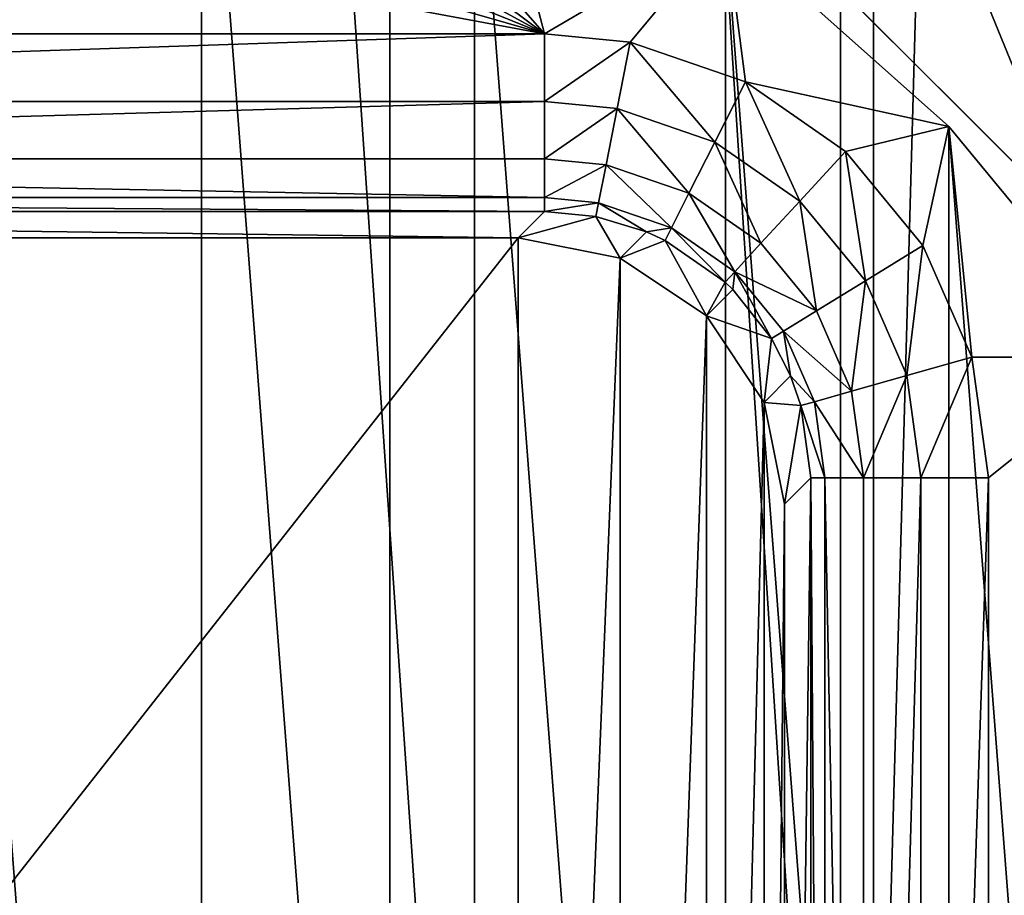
# Model space of a CAD drawing. Header units: millimetres. Extents: x -85 to 85, y -72 to 39.
# Tile 18 of 46: x -52.31 to -46.76, y 3.3 to 8.23. Entities that reach past the tile are written whole.
import ezdxf

# ---------------------------------------------------------------- set-up
doc = ezdxf.new("R2010")
doc.units = ezdxf.units.MM
doc.header["$LTSCALE"] = 25.4
doc.layers.get('0').update_dxf_attribs({"true_color": 0xff5454})

# ---------------------------------------------------------------- blocks, each defined once
blk = doc.blocks.new('MONO-SURFACE-II-7828.STL')
at = {"color": 250, "true_color": 0x262626}
mesh = blk.add_polyface(dxfattribs=at)
corners = [(-79.2164, 9.1195, 106.3122), (-80.8891, 17.0206, 99.1974), (-81.1541, 12.4884, 103.2786), (-80.0075, 13.5159, 102.3534), (-78.2742, 10.1912, 105.3472), (-76.5004, 6.0619, 109.0656), (-75.7485, 7.1598, 108.0769), (-73.0933, 3.4138, 111.4501), (-72.5161, 4.5249, 110.4496), (-69.1047, 1.2603, 113.3893), (-68.6872, 2.3763, 112.3844), (-64.6628, -0.3293, 114.8207), (-64.3923, 0.787, 113.8155), (-63.5, -0.6317, 115.093), (-63.5, 0.544, 114.0343), (-45.3372, -0.3293, 114.8207), (-46.5, 0.544, 114.0343), (-46.5, -0.6317, 115.093), (-45.6077, 0.787, 113.8155), (-41.3128, 2.3763, 112.3844), (-40.8953, 1.2603, 113.3893), (-37.4839, 4.5249, 110.4496), (-36.9067, 3.4138, 111.4501), (-34.2516, 7.1598, 108.0769), (-33.4996, 6.0619, 109.0656), (-31.7258, 10.1912, 105.3472), (-30.7836, 9.1195, 106.3122), (-29.9925, 13.5159, 102.3534), (-28.8459, 12.4884, 103.2786), (-29.1109, 17.0206, 99.1974), (-29.1109, 20.5861, 95.9868), (-82.2511, 16.0602, 100.0623), (-81.8105, 23.3507, 93.4973), (-82.4723, 19.7202, 96.7665), (-80.8891, 20.5861, 95.9868), (-80.287, 26.8351, 90.3597), (-80.0075, 24.0908, 92.8309), (-77.9508, 30.0613, 87.4546), (-78.2742, 27.4155, 89.8371), (-75.7485, 30.4469, 87.1074), (-74.8769, 32.9257, 84.8752), (-72.5161, 33.0818, 84.7347), (-71.1641, 35.3362, 82.7047), (-68.6872, 35.2304, 82.7999), (-66.9318, 37.2153, 81.0126), (-64.3923, 36.8197, 81.3688), (-62.316, 38.5026, 79.8533), (-59.7775, 37.7954, 80.4902), (-57.4651, 39.1568, 79.2643), (-55, 38.1244, 80.1939), (-52.5349, 39.1568, 79.2643), (-50.2225, 37.7954, 80.4902), (-47.684, 38.5026, 79.8533), (-45.6077, 36.8197, 81.3688), (-43.0682, 37.2153, 81.0126), (-41.3128, 35.2304, 82.7999), (-38.8359, 35.3362, 82.7047), (-37.4839, 33.0818, 84.7347), (-35.1231, 32.9257, 84.8752), (-34.2516, 30.4469, 87.1074), (-32.0492, 30.0613, 87.4546), (-31.7258, 27.4155, 89.8371), (-29.713, 26.8351, 90.3597), (-29.9925, 24.0908, 92.8309), (-28.1895, 23.3507, 93.4973), (-27.7489, 16.0602, 100.0623), (-27.5277, 19.7202, 96.7665)]
mesh.append_faces([[corners[k] for k in face] for face in [(12, 13, 14), (15, 16, 17), (31, 32, 33), (64, 65, 66)]], dxfattribs={"vtx0": -1, "color": 250})
mesh.append_faces([[corners[k] for k in face] for face in [(0, 1, 2), (1, 0, 3), (3, 0, 4), (4, 5, 6), (6, 7, 8), (8, 9, 10), (10, 11, 12), (16, 15, 18), (18, 15, 19), (19, 20, 21), (21, 22, 23), (23, 24, 25), (25, 26, 27), (27, 28, 29), (29, 28, 30), (32, 34, 35), (34, 2, 1), (35, 36, 37), (37, 39, 40), (40, 41, 42), (42, 43, 44), (44, 45, 46), (46, 47, 48), (48, 49, 50), (50, 51, 52), (52, 53, 54), (54, 55, 56), (56, 57, 58), (58, 59, 60), (60, 61, 62), (62, 30, 64)]], dxfattribs={"vtx0": -1, "vtx1": -1, "color": 250})
mesh.append_faces([[corners[k] for k in face] for face in [(32, 2, 34), (64, 30, 28)]], dxfattribs={"vtx0": -1, "vtx1": -1, "vtx2": -1, "color": 250})
mesh.append_faces([[corners[k] for k in face] for face in [(4, 0, 5), (6, 5, 7), (8, 7, 9), (10, 9, 11), (12, 11, 13), (19, 15, 20), (21, 20, 22), (23, 22, 24), (25, 24, 26), (27, 26, 28), (32, 31, 2), (35, 34, 36), (37, 36, 38), (37, 38, 39), (40, 39, 41), (42, 41, 43), (44, 43, 45), (46, 45, 47), (48, 47, 49), (50, 49, 51), (52, 51, 53), (54, 53, 55), (56, 55, 57), (58, 57, 59), (60, 59, 61), (62, 61, 63), (62, 63, 30), (64, 28, 65)]], dxfattribs={"vtx0": -1, "vtx2": -1, "color": 250})
mesh = blk.add_polyface(dxfattribs=at)
corners = [(-52.5349, 39.1568, 79.2643), (-47.684, -31.7593, 1.8261), (-52.5349, -31.1052, 1.237), (-47.684, 38.5026, 79.8533)]
mesh.append_faces([[corners[k] for k in face] for face in [(0, 1, 2), (1, 0, 3)]], dxfattribs={"vtx0": -1, "color": 250})
mesh = blk.add_polyface(dxfattribs=at)
corners = [(-47.684, 38.5026, 79.8533), (-43.0682, -33.0467, 2.9853), (-47.684, -31.7593, 1.8261), (-43.0682, 37.2153, 81.0126)]
mesh.append_faces([[corners[k] for k in face] for face in [(0, 1, 2), (1, 0, 3)]], dxfattribs={"vtx0": -1, "color": 250})
mesh = blk.add_polyface(dxfattribs=at)
corners = [(-50.2225, -32.4665, 2.4629), (-55, 38.1244, 80.1939), (-55, -32.1376, 2.1667), (-50.2225, 37.7954, 80.4902)]
mesh.append_faces([[corners[k] for k in face] for face in [(0, 1, 2), (1, 0, 3)]], dxfattribs={"vtx0": -1, "color": 250})
mesh = blk.add_polyface(dxfattribs=at)
corners = [(-45.6077, -33.4423, 3.3415), (-50.2225, 37.7954, 80.4902), (-50.2225, -32.4665, 2.4629), (-45.6077, 36.8197, 81.3688)]
mesh.append_faces([[corners[k] for k in face] for face in [(0, 1, 2), (1, 0, 3)]], dxfattribs={"vtx0": -1, "color": 250})
at = {"color": 18, "true_color": 0x000000}
mesh = blk.add_polyface(dxfattribs=at)
corners = [(-44.2819, 2.0194, 112.7058), (-47.5, 9.8859, 105.6221), (-47.5, 1.0811, 113.5506), (-46.5224, 36.2805, 81.8543), (-43.3592, 35.2444, 82.7873), (-41.2688, 3.2785, 111.5719), (-40.4185, 33.894, 84.0034), (-38.5182, 4.8345, 110.1708), (-37.7567, 32.255, 85.4792), (-36.0828, 6.6576, 108.5292), (-35.4245, 30.3588, 87.1867), (-34.009, 8.7129, 106.6784), (-33.4666, 28.2417, 89.0931), (-32.3366, 10.9611, 104.6539), (-31.9205, 25.9441, 91.1621), (-31.0975, 13.3593, 102.4944), (-30.8156, 23.51, 93.3539), (-30.3154, 15.8615, 100.2412), (-30.1731, 20.9859, 95.6268), (-30.0053, 18.42, 97.9373), (-79.6846, 15.8615, 100.2412), (-79.8269, 20.9859, 95.6268), (-79.9947, 18.42, 97.9373), (-79.1844, 23.51, 93.3539), (-78.9025, 13.3593, 102.4944), (-78.0795, 25.9441, 91.1621), (-77.6634, 10.9611, 104.6539), (-76.5334, 28.2417, 89.0931), (-75.991, 8.7129, 106.6784), (-74.5755, 30.3588, 87.1867), (-73.9172, 6.6576, 108.5292), (-72.2433, 32.255, 85.4792), (-71.4818, 4.8345, 110.1708), (-69.5815, 33.894, 84.0034), (-68.7312, 3.2785, 111.5719), (-66.6408, 35.2444, 82.7873), (-65.7181, 2.0194, 112.7058), (-63.4776, 36.2805, 81.8543), (-62.5, 1.0811, 113.5506), (-62.5, 9.8859, 105.6221), (-60.1523, 36.9825, 81.2222), (-56.7284, 37.3368, 80.9031), (-53.2716, 37.3368, 80.9031), (-49.8477, 36.9825, 81.2222)]
mesh.append_faces([[corners[k] for k in face] for face in [(0, 1, 2), (18, 17, 19), (20, 21, 22)]], dxfattribs={"vtx0": -1, "color": 18})
mesh.append_faces([[corners[k] for k in face] for face in [(3, 0, 4), (4, 5, 6), (6, 7, 8), (8, 9, 10), (10, 11, 12), (12, 13, 14), (14, 15, 16), (16, 17, 18), (21, 20, 23), (23, 24, 25), (25, 26, 27), (27, 28, 29), (29, 30, 31), (31, 32, 33), (33, 34, 35), (35, 36, 37), (37, 39, 40), (40, 1, 41), (41, 1, 42), (42, 1, 43), (43, 1, 3)]], dxfattribs={"vtx0": -1, "vtx1": -1, "color": 18})
mesh.append_faces([[corners[k] for k in face] for face in [(1, 0, 3)]], dxfattribs={"vtx0": -1, "vtx1": -1, "vtx2": -1, "color": 18})
mesh.append_faces([[corners[k] for k in face] for face in [(4, 0, 5), (6, 5, 7), (8, 7, 9), (10, 9, 11), (12, 11, 13), (14, 13, 15), (16, 15, 17), (23, 20, 24), (25, 24, 26), (27, 26, 28), (29, 28, 30), (31, 30, 32), (33, 32, 34), (35, 34, 36), (37, 36, 38), (37, 38, 39), (40, 39, 1)]], dxfattribs={"vtx0": -1, "vtx2": -1, "color": 18})
mesh = blk.add_polyface(dxfattribs=at)
corners = [(-60.1523, 35.6441, 79.736), (-62.5, 8.5476, 104.1358), (-63.4776, 34.9422, 80.3681), (-47.5, 8.5476, 104.1358), (-56.7284, 35.9985, 79.4169), (-53.2716, 35.9985, 79.4169), (-49.8477, 35.6441, 79.736), (-46.5224, 34.9422, 80.3681), (-47.5, -0.2572, 112.0644), (-44.2819, 0.6811, 111.2195), (-43.3592, 33.9061, 81.3011), (-41.2688, 1.9402, 110.0857), (-40.4185, 32.5556, 82.5171), (-38.5182, 3.4962, 108.6846), (-37.7567, 30.9166, 83.993), (-36.0828, 5.3193, 107.0429), (-35.4245, 29.0205, 85.7005), (-34.009, 7.3745, 105.1922), (-33.4666, 26.9033, 87.6069), (-32.3366, 9.6228, 103.1677), (-31.9205, 24.6057, 89.6758), (-31.0975, 12.0209, 101.0082), (-30.8156, 22.1716, 91.8677), (-30.3154, 14.5232, 98.755), (-30.1731, 19.6475, 94.1406), (-30.0053, 17.0817, 96.4511), (-79.8269, 19.6475, 94.1406), (-79.6846, 14.5232, 98.755), (-79.9947, 17.0817, 96.4511), (-79.1844, 22.1716, 91.8677), (-78.9025, 12.0209, 101.0082), (-78.0795, 24.6057, 89.6758), (-77.6634, 9.6228, 103.1677), (-76.5334, 26.9033, 87.6069), (-75.991, 7.3745, 105.1922), (-74.5755, 29.0205, 85.7005), (-73.9172, 5.3193, 107.0429), (-72.2433, 30.9166, 83.993), (-71.4818, 3.4962, 108.6846), (-69.5815, 32.5556, 82.5171), (-68.7312, 1.9402, 110.0857), (-66.6408, 33.9061, 81.3011), (-65.7181, 0.6811, 111.2195), (-62.5, -0.2572, 112.0644)]
mesh.append_faces([[corners[k] for k in face] for face in [(23, 24, 25), (26, 27, 28)]], dxfattribs={"vtx0": -1, "color": 18})
mesh.append_faces([[corners[k] for k in face] for face in [(0, 1, 2), (1, 0, 3), (3, 7, 8), (8, 7, 9), (9, 10, 11), (11, 12, 13), (13, 14, 15), (15, 16, 17), (17, 18, 19), (19, 20, 21), (21, 22, 23), (27, 29, 30), (30, 31, 32), (32, 33, 34), (34, 35, 36), (36, 37, 38), (38, 39, 40), (40, 41, 42), (42, 2, 43), (43, 2, 1)]], dxfattribs={"vtx0": -1, "vtx1": -1, "color": 18})
mesh.append_faces([[corners[k] for k in face] for face in [(3, 0, 4), (3, 4, 5), (3, 5, 6), (3, 6, 7), (9, 7, 10), (11, 10, 12), (13, 12, 14), (15, 14, 16), (17, 16, 18), (19, 18, 20), (21, 20, 22), (23, 22, 24), (27, 26, 29), (30, 29, 31), (32, 31, 33), (34, 33, 35), (36, 35, 37), (38, 37, 39), (40, 39, 41), (42, 41, 2)]], dxfattribs={"vtx0": -1, "vtx2": -1, "color": 18})
at = {"color": 250, "true_color": 0x262626}
mesh = blk.add_polyface(dxfattribs=at)
corners = [(-85, -20.5, 117.9839), (-64.1014, -6.6126, 117.9839), (-85, 20.5, 117.9839), (-61.6126, -9.1014, 117.9839), (-58.4764, -10.6994, 117.9839), (-55, -11.25, 117.9839), (85, -20.5, 117.9839), (-65.6994, -3.4764, 117.9839), (-66.25, 0, 117.9839), (-51.5236, -10.6994, 117.9839), (-48.3874, -9.1014, 117.9839), (-45.8986, -6.6126, 117.9839), (-44.3006, -3.4764, 117.9839), (-43.75, 0, 117.9839), (51.5236, -10.6994, 117.9839), (48.3874, -9.1014, 117.9839), (45.8986, -6.6126, 117.9839), (44.3006, -3.4764, 117.9839), (43.75, 0, 117.9839), (55, -11.25, 117.9839), (58.4764, -10.6994, 117.9839), (61.6126, -9.1014, 117.9839), (64.1014, -6.6126, 117.9839), (65.6994, -3.4764, 117.9839), (66.25, 0, 117.9839), (-55, 11.25, 117.9839), (85, 20.5, 117.9839), (-58.4764, 10.6994, 117.9839), (-61.6126, 9.1014, 117.9839), (-64.1014, 6.6126, 117.9839), (-65.6994, 3.4764, 117.9839), (-51.5236, 10.6994, 117.9839), (-48.3874, 9.1014, 117.9839), (-45.8986, 6.6126, 117.9839), (-44.3006, 3.4764, 117.9839), (51.5236, 10.6994, 117.9839), (48.3874, 9.1014, 117.9839), (45.8986, 6.6126, 117.9839), (44.3006, 3.4764, 117.9839), (55, 11.25, 117.9839), (58.4764, 10.6994, 117.9839), (61.6126, 9.1014, 117.9839), (64.1014, 6.6126, 117.9839), (65.6994, 3.4764, 117.9839)]
mesh.append_faces([[corners[k] for k in face] for face in [(0, 1, 2), (1, 0, 3), (3, 0, 4), (4, 0, 5), (5, 6, 9), (9, 6, 10), (10, 6, 11), (11, 6, 12), (12, 6, 13), (14, 6, 19), (19, 6, 20), (20, 6, 21), (21, 6, 22), (22, 6, 23), (23, 6, 24), (2, 25, 26), (25, 2, 27), (27, 2, 28), (28, 2, 29), (29, 2, 30), (30, 2, 8), (35, 13, 36), (36, 13, 37), (37, 13, 38), (38, 13, 18), (26, 24, 6)]], dxfattribs={"vtx0": -1, "vtx1": -1, "color": 250})
mesh.append_faces([[corners[k] for k in face] for face in [(13, 6, 14), (26, 13, 35)]], dxfattribs={"vtx0": -1, "vtx1": -1, "vtx2": -1, "color": 250})
mesh.append_faces([[corners[k] for k in face] for face in [(5, 0, 6), (2, 1, 7), (2, 7, 8), (13, 14, 15), (13, 15, 16), (13, 16, 17), (13, 17, 18), (26, 25, 31), (26, 31, 32), (26, 32, 33), (26, 33, 34), (26, 34, 13), (26, 35, 39), (26, 39, 40), (26, 40, 41), (26, 41, 42), (26, 42, 43), (26, 43, 24)]], dxfattribs={"vtx0": -1, "vtx2": -1, "color": 250})
mesh = blk.add_polyface(dxfattribs=at)
corners = [(-85, 20.5, 116.4839), (-64.1014, 6.6126, 116.4839), (-85, -20.5, 116.4839), (-61.6126, 9.1014, 116.4839), (-58.4764, 10.6994, 116.4839), (-55, 11.25, 116.4839), (85, 20.5, 116.4839), (-65.6994, 3.4764, 116.4839), (-66.25, 0, 116.4839), (-51.5236, 10.6994, 116.4839), (-48.3874, 9.1014, 116.4839), (-45.8986, 6.6126, 116.4839), (-44.3006, 3.4764, 116.4839), (-43.75, 0, 116.4839), (51.5236, 10.6994, 116.4839), (48.3874, 9.1014, 116.4839), (45.8986, 6.6126, 116.4839), (44.3006, 3.4764, 116.4839), (43.75, 0, 116.4839), (55, 11.25, 116.4839), (58.4764, 10.6994, 116.4839), (61.6126, 9.1014, 116.4839), (64.1014, 6.6126, 116.4839), (65.6994, 3.4764, 116.4839), (66.25, 0, 116.4839), (-55, -11.25, 116.4839), (85, -20.5, 116.4839), (-58.4764, -10.6994, 116.4839), (-61.6126, -9.1014, 116.4839), (-64.1014, -6.6126, 116.4839), (-65.6994, -3.4764, 116.4839), (-51.5236, -10.6994, 116.4839), (-48.3874, -9.1014, 116.4839), (-45.8986, -6.6126, 116.4839), (-44.3006, -3.4764, 116.4839), (51.5236, -10.6994, 116.4839), (48.3874, -9.1014, 116.4839), (45.8986, -6.6126, 116.4839), (44.3006, -3.4764, 116.4839), (55, -11.25, 116.4839), (58.4764, -10.6994, 116.4839), (61.6126, -9.1014, 116.4839), (64.1014, -6.6126, 116.4839), (65.6994, -3.4764, 116.4839)]
mesh.append_faces([[corners[k] for k in face] for face in [(0, 1, 2), (1, 0, 3), (3, 0, 4), (4, 0, 5), (5, 6, 9), (9, 6, 10), (10, 6, 11), (11, 6, 12), (12, 6, 13), (14, 6, 19), (19, 6, 20), (20, 6, 21), (21, 6, 22), (22, 6, 23), (23, 6, 24), (2, 25, 26), (25, 2, 27), (27, 2, 28), (28, 2, 29), (29, 2, 30), (30, 2, 8), (35, 13, 36), (36, 13, 37), (37, 13, 38), (38, 13, 18), (26, 24, 6)]], dxfattribs={"vtx0": -1, "vtx1": -1, "color": 250})
mesh.append_faces([[corners[k] for k in face] for face in [(13, 6, 14), (26, 13, 35)]], dxfattribs={"vtx0": -1, "vtx1": -1, "vtx2": -1, "color": 250})
mesh.append_faces([[corners[k] for k in face] for face in [(5, 0, 6), (2, 1, 7), (2, 7, 8), (13, 14, 15), (13, 15, 16), (13, 16, 17), (13, 17, 18), (26, 25, 31), (26, 31, 32), (26, 32, 33), (26, 33, 34), (26, 34, 13), (26, 35, 39), (26, 39, 40), (26, 40, 41), (26, 41, 42), (26, 42, 43), (26, 43, 24)]], dxfattribs={"vtx0": -1, "vtx2": -1, "color": 250})
at = {"color": 18, "true_color": 0x000000}
mesh = blk.add_polyface(dxfattribs=at)
corners = [(-65.9677, -0.842, 121.1044), (-65.9677, 0.842, 121.1044), (-66, 0, 121.1044), (-65.7106, -2.5064, 121.1044), (-65.7106, 2.5064, 121.1044), (-65.2025, -4.112, 121.1044), (-65.2025, 4.112, 121.1044), (-64.4553, -5.6212, 121.1044), (-64.4553, 5.6212, 121.1044), (-63.4864, -6.9987, 121.1044), (-63.4864, 6.9987, 121.1044), (-62.3186, -8.2121, 121.1044), (-62.3186, 8.2121, 121.1044), (-60.9792, -9.233, 121.1044), (-60.9792, 9.233, 121.1044), (-59.4998, -10.0375, 121.1044), (-59.4998, 10.0375, 121.1044), (-57.9148, -10.6068, 121.1044), (-57.9148, 10.6068, 121.1044), (-56.2615, -10.9274, 121.1044), (-56.2615, 10.9274, 121.1044), (-54.5787, -10.9919, 121.1044), (-54.5787, 10.9919, 121.1044), (-52.9057, -10.7988, 121.1044), (-52.9057, 10.7988, 121.1044), (-51.2818, -10.3525, 121.1044), (-51.2818, 10.3525, 121.1044), (-49.7451, -9.6636, 121.1044), (-49.7451, 9.6636, 121.1044), (-48.3315, -8.7482, 121.1044), (-48.3315, 8.7482, 121.1044), (-47.0743, -7.6278, 121.1044), (-47.0743, 7.6278, 121.1044), (-46.0028, -6.3285, 121.1044), (-46.0028, 6.3285, 121.1044), (-45.1422, -4.8809, 121.1044), (-45.1422, 4.8809, 121.1044), (-44.5126, -3.3189, 121.1044), (-44.5126, 3.3189, 121.1044), (-44.1289, -1.6791, 121.1044), (-44.1289, 1.6791, 121.1044), (-44, 0, 121.1044)]
mesh.append_faces([[corners[k] for k in face] for face in [(0, 1, 2), (40, 39, 41)]], dxfattribs={"vtx0": -1, "color": 18})
mesh.append_faces([[corners[k] for k in face] for face in [(1, 3, 4), (4, 5, 6), (6, 7, 8), (8, 9, 10), (10, 11, 12), (12, 13, 14), (14, 15, 16), (16, 17, 18), (18, 19, 20), (20, 21, 22), (22, 23, 24), (24, 25, 26), (26, 27, 28), (28, 29, 30), (30, 31, 32), (32, 33, 34), (34, 35, 36), (36, 37, 38), (38, 39, 40)]], dxfattribs={"vtx0": -1, "vtx1": -1, "color": 18})
mesh.append_faces([[corners[k] for k in face] for face in [(1, 0, 3), (4, 3, 5), (6, 5, 7), (8, 7, 9), (10, 9, 11), (12, 11, 13), (14, 13, 15), (16, 15, 17), (18, 17, 19), (20, 19, 21), (22, 21, 23), (24, 23, 25), (26, 25, 27), (28, 27, 29), (30, 29, 31), (32, 31, 33), (34, 33, 35), (36, 35, 37), (38, 37, 39)]], dxfattribs={"vtx0": -1, "vtx2": -1, "color": 18})
mesh = blk.add_polyface(dxfattribs=at)
corners = [(-65.7106, 2.5064, 116.6044), (-65.9677, -0.842, 116.6044), (-65.9677, 0.842, 116.6044), (-65.7106, -2.5064, 116.6044), (-65.2025, 4.112, 116.6044), (-65.2025, -4.112, 116.6044), (-64.4553, 5.6212, 116.6044), (-64.4553, -5.6212, 116.6044), (-63.4864, 6.9987, 116.6044), (-63.4864, -6.9987, 116.6044), (-63.1484, 5.6485, 116.6044), (-63.1013, 6.1315, 116.6044), (-62.8777, 6.78, 116.6044), (-62.3186, 8.2121, 116.6044), (-62.4862, 7.3433, 116.6044), (-61.9564, 7.779, 116.6044), (-60.9792, 9.233, 116.6044), (-61.328, 8.0543, 116.6044), (-60.6485, 8.1484, 116.6044), (-59.4998, 10.0375, 116.6044), (-49.3515, 8.1484, 116.6044), (-57.9148, 10.6068, 116.6044), (-56.2615, 10.9274, 116.6044), (-54.5787, 10.9919, 116.6044), (-52.9057, 10.7988, 116.6044), (-51.2818, 10.3525, 116.6044), (-49.7451, 9.6636, 116.6044), (-48.3315, 8.7482, 116.6044), (-48.8685, 8.1013, 116.6044), (-48.22, 7.8777, 116.6044), (-47.0743, 7.6278, 116.6044), (-47.6567, 7.4862, 116.6044), (-47.221, 6.9564, 116.6044), (-46.9457, 6.328, 116.6044), (-46.0028, 6.3285, 116.6044), (-46.8516, 5.6485, 116.6044), (-46.8516, -5.6485, 116.6044), (-63.0543, -6.328, 116.6044), (-62.3186, -8.2121, 116.6044), (-63.1484, -5.6485, 116.6044), (-62.779, -6.9564, 116.6044), (-62.3433, -7.4862, 116.6044), (-61.78, -7.8777, 116.6044), (-60.9792, -9.233, 116.6044), (-61.1315, -8.1013, 116.6044), (-60.6485, -8.1484, 116.6044), (-59.4998, -10.0375, 116.6044), (-49.3515, -8.1484, 116.6044), (-57.9148, -10.6068, 116.6044), (-56.2615, -10.9274, 116.6044), (-54.5787, -10.9919, 116.6044), (-52.9057, -10.7988, 116.6044), (-51.2818, -10.3525, 116.6044), (-49.7451, -9.6636, 116.6044), (-48.3315, -8.7482, 116.6044), (-48.672, -8.0543, 116.6044), (-48.0436, -7.779, 116.6044), (-47.0743, -7.6278, 116.6044), (-47.5138, -7.3433, 116.6044), (-47.1223, -6.78, 116.6044), (-46.8987, -6.1315, 116.6044), (-46.0028, -6.3285, 116.6044), (-45.1422, 4.8809, 116.6044), (-45.1422, -4.8809, 116.6044), (-44.5126, 3.3189, 116.6044), (-44.5126, -3.3189, 116.6044), (-44.1289, 1.6791, 116.6044), (-44.1289, -1.6791, 116.6044), (-44, 0, 116.6044)]
mesh.append_faces([[corners[k] for k in face] for face in [(0, 1, 2), (67, 66, 68)]], dxfattribs={"vtx0": -1, "color": 18})
mesh.append_faces([[corners[k] for k in face] for face in [(1, 0, 3), (3, 4, 5), (5, 6, 7), (7, 8, 9), (10, 8, 11), (11, 8, 12), (12, 13, 14), (14, 13, 15), (15, 16, 17), (17, 16, 18), (18, 19, 20), (20, 27, 28), (28, 27, 29), (29, 30, 31), (31, 30, 32), (32, 30, 33), (33, 34, 35), (35, 34, 36), (9, 37, 38), (37, 9, 39), (39, 9, 10), (38, 42, 43), (43, 45, 46), (46, 47, 48), (48, 47, 49), (49, 47, 50), (50, 47, 51), (51, 47, 52), (52, 47, 53), (53, 47, 54), (54, 56, 57), (57, 60, 61), (61, 62, 63), (63, 64, 65), (65, 66, 67)]], dxfattribs={"vtx0": -1, "vtx1": -1, "color": 18})
mesh.append_faces([[corners[k] for k in face] for face in [(9, 8, 10), (61, 36, 34)]], dxfattribs={"vtx0": -1, "vtx1": -1, "vtx2": -1, "color": 18})
mesh.append_faces([[corners[k] for k in face] for face in [(3, 0, 4), (5, 4, 6), (7, 6, 8), (12, 8, 13), (15, 13, 16), (18, 16, 19), (20, 19, 21), (20, 21, 22), (20, 22, 23), (20, 23, 24), (20, 24, 25), (20, 25, 26), (20, 26, 27), (29, 27, 30), (33, 30, 34), (38, 37, 40), (38, 40, 41), (38, 41, 42), (43, 42, 44), (43, 44, 45), (46, 45, 47), (54, 47, 55), (54, 55, 56), (57, 56, 58), (57, 58, 59), (57, 59, 60), (61, 60, 36), (61, 34, 62), (63, 62, 64), (65, 64, 66)]], dxfattribs={"vtx0": -1, "vtx2": -1, "color": 18})
mesh = blk.add_polyface(dxfattribs=at)
corners = [(-47.5, 1.0811, 113.5506), (-47.5, 8.5476, 104.1358), (-47.5, -0.2572, 112.0644), (-47.5, 9.8859, 105.6221)]
mesh.append_faces([[corners[k] for k in face] for face in [(0, 1, 2), (1, 0, 3)]], dxfattribs={"vtx0": -1, "color": 18})
at = {"color": 250, "true_color": 0x262626}
mesh = blk.add_polyface(dxfattribs=at)
corners = [(-48.3874, 9.1014, 117.9839), (-45.8986, 6.6126, 116.4839), (-45.8986, 6.6126, 117.9839), (-48.3874, 9.1014, 116.4839)]
mesh.append_faces([[corners[k] for k in face] for face in [(0, 1, 2), (1, 0, 3)]], dxfattribs={"vtx0": -1, "color": 250})
at = {"color": 18, "true_color": 0x000000}
mesh = blk.add_polyface(dxfattribs=at)
corners = [(-48.3315, 8.7482, 121.1044), (-47.0743, 7.6278, 116.6044), (-48.3315, 8.7482, 116.6044), (-47.0743, 7.6278, 121.1044)]
mesh.append_faces([[corners[k] for k in face] for face in [(0, 1, 2), (1, 0, 3)]], dxfattribs={"vtx0": -1, "color": 18})
mesh = blk.add_polyface(dxfattribs=at)
corners = [(-49.3515, 8.1484, 116.6044), (-60.6485, 7.7677, 116.5291), (-60.6485, 8.1484, 116.6044), (-49.3515, 7.7677, 116.5291)]
mesh.append_faces([[corners[k] for k in face] for face in [(0, 1, 2), (1, 0, 3)]], dxfattribs={"vtx0": -1, "color": 18})
mesh = blk.add_polyface(dxfattribs=at)
corners = [(-48.8685, 8.1013, 116.6044), (-49.3515, 7.7677, 116.5291), (-49.3515, 8.1484, 116.6044), (-48.942, 7.7282, 116.5293)]
mesh.append_faces([[corners[k] for k in face] for face in [(0, 1, 2), (1, 0, 3)]], dxfattribs={"vtx0": -1, "color": 18})
mesh = blk.add_polyface(dxfattribs=at)
corners = [(-48.8685, 8.1013, 116.6044), (-48.392, 7.5389, 116.5294), (-48.942, 7.7282, 116.5293), (-48.22, 7.8777, 116.6044)]
mesh.append_faces([[corners[k] for k in face] for face in [(0, 1, 2), (1, 0, 3)]], dxfattribs={"vtx0": -1, "color": 18})
mesh = blk.add_polyface(dxfattribs=at)
corners = [(-48.22, 7.8777, 116.6044), (-47.9142, 7.207, 116.5294), (-48.392, 7.5389, 116.5294), (-47.6567, 7.4862, 116.6044)]
mesh.append_faces([[corners[k] for k in face] for face in [(0, 1, 2), (1, 0, 3)]], dxfattribs={"vtx0": -1, "color": 18})
mesh = blk.add_polyface(dxfattribs=at)
corners = [(-49.3515, 7.7677, 116.5291), (-60.6485, 7.4444, 116.3146), (-60.6485, 7.7677, 116.5291), (-49.3515, 7.4444, 116.3146)]
mesh.append_faces([[corners[k] for k in face] for face in [(0, 1, 2), (1, 0, 3)]], dxfattribs={"vtx0": -1, "color": 18})
mesh = blk.add_polyface(dxfattribs=at)
corners = [(-48.942, 7.7282, 116.5293), (-49.3515, 7.4444, 116.3146), (-49.3515, 7.7677, 116.5291), (-49.0044, 7.4111, 116.3151)]
mesh.append_faces([[corners[k] for k in face] for face in [(0, 1, 2), (1, 0, 3)]], dxfattribs={"vtx0": -1, "color": 18})
mesh = blk.add_polyface(dxfattribs=at)
corners = [(-48.942, 7.7282, 116.5293), (-48.5382, 7.2509, 116.3156), (-49.0044, 7.4111, 116.3151), (-48.392, 7.5389, 116.5294)]
mesh.append_faces([[corners[k] for k in face] for face in [(0, 1, 2), (1, 0, 3)]], dxfattribs={"vtx0": -1, "color": 18})
mesh = blk.add_polyface(dxfattribs=at)
corners = [(-47.0743, 7.6278, 116.6044), (-46.0028, 6.3285, 121.1044), (-46.0028, 6.3285, 116.6044), (-47.0743, 7.6278, 121.1044)]
mesh.append_faces([[corners[k] for k in face] for face in [(0, 1, 2), (1, 0, 3)]], dxfattribs={"vtx0": -1, "color": 18})
mesh = blk.add_polyface(dxfattribs=at)
corners = [(-48.392, 7.5389, 116.5294), (-48.1331, 6.9696, 116.3158), (-48.5382, 7.2509, 116.3156), (-47.9142, 7.207, 116.5294)]
mesh.append_faces([[corners[k] for k in face] for face in [(0, 1, 2), (1, 0, 3)]], dxfattribs={"vtx0": -1, "color": 18})
mesh = blk.add_polyface(dxfattribs=at)
corners = [(-47.6567, 7.4862, 116.6044), (-47.5448, 6.7576, 116.5294), (-47.9142, 7.207, 116.5294), (-47.221, 6.9564, 116.6044)]
mesh.append_faces([[corners[k] for k in face] for face in [(0, 1, 2), (1, 0, 3)]], dxfattribs={"vtx0": -1, "color": 18})
mesh = blk.add_polyface(dxfattribs=at)
corners = [(-60.6485, 7.4444, 116.3146), (-49.3515, 7.227, 115.9931), (-60.6485, 7.227, 115.9931), (-49.3515, 7.4444, 116.3146)]
mesh.append_faces([[corners[k] for k in face] for face in [(0, 1, 2), (1, 0, 3)]], dxfattribs={"vtx0": -1, "color": 18})
mesh = blk.add_polyface(dxfattribs=at)
corners = [(-49.0044, 7.4111, 116.3151), (-49.3515, 7.227, 115.9931), (-49.3515, 7.4444, 116.3146)]
mesh.append_faces([[corners[k] for k in face] for face in [(0, 1, 2)]], dxfattribs={"color": 18})
mesh = blk.add_polyface(dxfattribs=at)
corners = [(-49.0044, 7.4111, 116.3151), (-49.0465, 7.1977, 115.9942), (-49.3515, 7.227, 115.9931)]
mesh.append_faces([[corners[k] for k in face] for face in [(0, 1, 2)]], dxfattribs={"color": 18})
mesh = blk.add_polyface(dxfattribs=at)
corners = [(-49.0044, 7.4111, 116.3151), (-48.6366, 7.0569, 115.9952), (-49.0465, 7.1977, 115.9942), (-48.5382, 7.2509, 116.3156)]
mesh.append_faces([[corners[k] for k in face] for face in [(0, 1, 2), (1, 0, 3)]], dxfattribs={"vtx0": -1, "color": 18})
mesh = blk.add_polyface(dxfattribs=at)
corners = [(-60.6485, 7.227, 115.9931), (-49.3515, 7.1484, 115.6131), (-60.6485, 7.1484, 115.6131), (-49.3515, 7.227, 115.9931)]
mesh.append_faces([[corners[k] for k in face] for face in [(0, 1, 2), (1, 0, 3)]], dxfattribs={"vtx0": -1, "color": 18})
mesh = blk.add_polyface(dxfattribs=at)
corners = [(-49.0465, 7.1977, 115.9942), (-49.3515, 7.1484, 115.6131), (-49.3515, 7.227, 115.9931)]
mesh.append_faces([[corners[k] for k in face] for face in [(0, 1, 2)]], dxfattribs={"color": 18})
mesh = blk.add_polyface(dxfattribs=at)
corners = [(-48.5382, 7.2509, 116.3156), (-48.2806, 6.8097, 115.9956), (-48.6366, 7.0569, 115.9952), (-48.1331, 6.9696, 116.3158)]
mesh.append_faces([[corners[k] for k in face] for face in [(0, 1, 2), (1, 0, 3)]], dxfattribs={"vtx0": -1, "color": 18})
mesh = blk.add_polyface(dxfattribs=at)
corners = [(-47.9142, 7.207, 116.5294), (-47.82, 6.5887, 116.3157), (-48.1331, 6.9696, 116.3158), (-47.5448, 6.7576, 116.5294)]
mesh.append_faces([[corners[k] for k in face] for face in [(0, 1, 2), (1, 0, 3)]], dxfattribs={"vtx0": -1, "color": 18})
mesh = blk.add_polyface(dxfattribs=at)
corners = [(-49.0465, 7.1977, 115.9942), (-49.0617, 7.1202, 115.6146), (-49.3515, 7.1484, 115.6131)]
mesh.append_faces([[corners[k] for k in face] for face in [(0, 1, 2)]], dxfattribs={"color": 18})
mesh = blk.add_polyface(dxfattribs=at)
corners = [(-49.0465, 7.1977, 115.9942), (-48.7775, 7.0343, 115.6158), (-49.0617, 7.1202, 115.6146)]
mesh.append_faces([[corners[k] for k in face] for face in [(0, 1, 2)]], dxfattribs={"color": 18})
mesh = blk.add_polyface(dxfattribs=at)
corners = [(-48.6366, 7.0569, 115.9952), (-48.7775, 7.0343, 115.6158), (-49.0465, 7.1977, 115.9942)]
mesh.append_faces([[corners[k] for k in face] for face in [(0, 1, 2)]], dxfattribs={"color": 18})
mesh = blk.add_polyface(dxfattribs=at)
corners = [(-60.6485, 7.1484, 115.6131), (-49.4999, 7, 98.6044), (-60.5001, 7, 98.6044), (-49.3515, 7.1484, 115.6131)]
mesh.append_faces([[corners[k] for k in face] for face in [(0, 1, 2), (1, 0, 3)]], dxfattribs={"vtx0": -1, "color": 18})
mesh = blk.add_polyface(dxfattribs=at)
corners = [(-49.0617, 7.1202, 115.6146), (-49.4999, 7, 98.6044), (-49.3515, 7.1484, 115.6131)]
mesh.append_faces([[corners[k] for k in face] for face in [(0, 1, 2)]], dxfattribs={"color": 18})
mesh = blk.add_polyface(dxfattribs=at)
corners = [(-49.0617, 7.1202, 115.6146), (-48.9259, 6.8858, 98.6044), (-49.4999, 7, 98.6044)]
mesh.append_faces([[corners[k] for k in face] for face in [(0, 1, 2)]], dxfattribs={"color": 18})
mesh = blk.add_polyface(dxfattribs=at)
corners = [(-48.7775, 7.0343, 115.6158), (-48.9259, 6.8858, 98.6044), (-49.0617, 7.1202, 115.6146)]
mesh.append_faces([[corners[k] for k in face] for face in [(0, 1, 2)]], dxfattribs={"color": 18})
mesh = blk.add_polyface(dxfattribs=at)
corners = [(-48.6366, 7.0569, 115.9952), (-48.6726, 6.986, 115.6161), (-48.7775, 7.0343, 115.6158)]
mesh.append_faces([[corners[k] for k in face] for face in [(0, 1, 2)]], dxfattribs={"color": 18})
mesh = blk.add_polyface(dxfattribs=at)
corners = [(-48.6366, 7.0569, 115.9952), (-48.3346, 6.7512, 115.6167), (-48.6726, 6.986, 115.6161), (-48.2806, 6.8097, 115.9956)]
mesh.append_faces([[corners[k] for k in face] for face in [(0, 1, 2), (1, 0, 3)]], dxfattribs={"vtx0": -1, "color": 18})
mesh = blk.add_polyface(dxfattribs=at)
corners = [(-61.8858, 6.0741, 98.6044), (-62, -5.5001, 98.6044), (-62, 5.5001, 98.6044), (-61.8858, -6.0741, 98.6044), (-61.5607, 6.5607, 98.6044), (-61.5607, -6.5607, 98.6044), (-61.0741, 6.8858, 98.6044), (-61.0741, -6.8858, 98.6044), (-60.5001, 7, 98.6044), (-60.5001, -7, 98.6044), (-49.4999, 7, 98.6044), (-49.4999, -7, 98.6044), (-48.9259, 6.8858, 98.6044), (-48.9259, -6.8858, 98.6044), (-48.4393, 6.5607, 98.6044), (-48.4393, -6.5607, 98.6044), (-48.1142, 6.0741, 98.6044), (-48.1142, -6.0741, 98.6044), (-48, 5.5001, 98.6044), (-48, -5.5001, 98.6044)]
mesh.append_faces([[corners[k] for k in face] for face in [(0, 1, 2), (17, 18, 19)]], dxfattribs={"vtx0": -1, "color": 18})
mesh.append_faces([[corners[k] for k in face] for face in [(1, 0, 3), (3, 4, 5), (5, 6, 7), (7, 8, 9), (9, 10, 11), (11, 12, 13), (13, 14, 15), (15, 16, 17)]], dxfattribs={"vtx0": -1, "vtx1": -1, "color": 18})
mesh.append_faces([[corners[k] for k in face] for face in [(3, 0, 4), (5, 4, 6), (7, 6, 8), (9, 8, 10), (11, 10, 12), (13, 12, 14), (15, 14, 16), (17, 16, 18)]], dxfattribs={"vtx0": -1, "vtx2": -1, "color": 18})
mesh = blk.add_polyface(dxfattribs=at)
corners = [(-48.6726, 6.986, 115.6161), (-48.9259, 6.8858, 98.6044), (-48.7775, 7.0343, 115.6158)]
mesh.append_faces([[corners[k] for k in face] for face in [(0, 1, 2)]], dxfattribs={"color": 18})
mesh = blk.add_polyface(dxfattribs=at)
corners = [(-48.6726, 6.986, 115.6161), (-48.4393, 6.5607, 98.6044), (-48.9259, 6.8858, 98.6044)]
mesh.append_faces([[corners[k] for k in face] for face in [(0, 1, 2)]], dxfattribs={"color": 18})
mesh = blk.add_polyface(dxfattribs=at)
corners = [(-48.3346, 6.7512, 115.6167), (-48.4393, 6.5607, 98.6044), (-48.6726, 6.986, 115.6161)]
mesh.append_faces([[corners[k] for k in face] for face in [(0, 1, 2)]], dxfattribs={"color": 18})
mesh = blk.add_polyface(dxfattribs=at)
corners = [(-48.2806, 6.8097, 115.9956), (-47.82, 6.5887, 116.3157), (-48.0054, 6.4748, 115.9954), (-48.1331, 6.9696, 116.3158)]
mesh.append_faces([[corners[k] for k in face] for face in [(0, 1, 2), (1, 0, 3)]], dxfattribs={"vtx0": -1, "color": 18})
mesh = blk.add_polyface(dxfattribs=at)
corners = [(-47.221, 6.9564, 116.6044), (-47.3116, 6.2247, 116.5293), (-47.5448, 6.7576, 116.5294), (-46.9457, 6.328, 116.6044)]
mesh.append_faces([[corners[k] for k in face] for face in [(0, 1, 2), (1, 0, 3)]], dxfattribs={"vtx0": -1, "color": 18})
mesh = blk.add_polyface(dxfattribs=at)
corners = [(-48.2806, 6.8097, 115.9956), (-48.2909, 6.7091, 115.6167), (-48.3346, 6.7512, 115.6167)]
mesh.append_faces([[corners[k] for k in face] for face in [(0, 1, 2)]], dxfattribs={"color": 18})
mesh = blk.add_polyface(dxfattribs=at)
corners = [(-48.2806, 6.8097, 115.9956), (-48.0732, 6.4332, 115.6164), (-48.2909, 6.7091, 115.6167)]
mesh.append_faces([[corners[k] for k in face] for face in [(0, 1, 2)]], dxfattribs={"color": 18})
mesh = blk.add_polyface(dxfattribs=at)
corners = [(-48.2806, 6.8097, 115.9956), (-48.0054, 6.4748, 115.9954), (-48.0732, 6.4332, 115.6164)]
mesh.append_faces([[corners[k] for k in face] for face in [(0, 1, 2)]], dxfattribs={"color": 18})
mesh = blk.add_polyface(dxfattribs=at)
corners = [(-48.2909, 6.7091, 115.6167), (-48.4393, 6.5607, 98.6044), (-48.3346, 6.7512, 115.6167)]
mesh.append_faces([[corners[k] for k in face] for face in [(0, 1, 2)]], dxfattribs={"color": 18})
mesh = blk.add_polyface(dxfattribs=at)
corners = [(-48.2909, 6.7091, 115.6167), (-48.0732, 6.4332, 115.6164), (-48.4393, 6.5607, 98.6044)]
mesh.append_faces([[corners[k] for k in face] for face in [(0, 1, 2)]], dxfattribs={"color": 18})
mesh = blk.add_polyface(dxfattribs=at)
corners = [(-47.5448, 6.7576, 116.5294), (-47.6225, 6.1369, 116.3153), (-47.82, 6.5887, 116.3157), (-47.3116, 6.2247, 116.5293)]
mesh.append_faces([[corners[k] for k in face] for face in [(0, 1, 2), (1, 0, 3)]], dxfattribs={"vtx0": -1, "color": 18})
mesh = blk.add_polyface(dxfattribs=at)
corners = [(-48.4393, 6.5607, 98.6044), (-48.0732, 6.4332, 115.6164), (-48.1142, 6.0741, 98.6044)]
mesh.append_faces([[corners[k] for k in face] for face in [(0, 1, 2)]], dxfattribs={"color": 18})
mesh = blk.add_polyface(dxfattribs=at)
corners = [(-48.0054, 6.4748, 115.9954), (-47.6225, 6.1369, 116.3153), (-47.8318, 6.0777, 115.9945), (-47.82, 6.5887, 116.3157)]
mesh.append_faces([[corners[k] for k in face] for face in [(0, 1, 2), (1, 0, 3)]], dxfattribs={"vtx0": -1, "color": 18})
mesh = blk.add_polyface(dxfattribs=at)
corners = [(-48.0732, 6.4332, 115.6164), (-47.9657, 6.2225, 115.6158), (-48.1142, 6.0741, 98.6044)]
mesh.append_faces([[corners[k] for k in face] for face in [(0, 1, 2)]], dxfattribs={"color": 18})
mesh = blk.add_polyface(dxfattribs=at)
corners = [(-48.0054, 6.4748, 115.9954), (-47.9657, 6.2225, 115.6158), (-48.0732, 6.4332, 115.6164)]
mesh.append_faces([[corners[k] for k in face] for face in [(0, 1, 2)]], dxfattribs={"color": 18})
mesh = blk.add_polyface(dxfattribs=at)
corners = [(-48.0054, 6.4748, 115.9954), (-47.8318, 6.0777, 115.9945), (-47.9657, 6.2225, 115.6158)]
mesh.append_faces([[corners[k] for k in face] for face in [(0, 1, 2)]], dxfattribs={"color": 18})
mesh = blk.add_polyface(dxfattribs=at)
corners = [(-46.9457, 6.328, 116.6044), (-47.2323, 5.6485, 116.5291), (-47.3116, 6.2247, 116.5293), (-46.8516, 5.6485, 116.6044)]
mesh.append_faces([[corners[k] for k in face] for face in [(0, 1, 2), (1, 0, 3)]], dxfattribs={"vtx0": -1, "color": 18})
mesh = blk.add_polyface(dxfattribs=at)
corners = [(-47.9657, 6.2225, 115.6158), (-47.908, 6.0562, 115.6152), (-48.1142, 6.0741, 98.6044)]
mesh.append_faces([[corners[k] for k in face] for face in [(0, 1, 2)]], dxfattribs={"color": 18})
mesh = blk.add_polyface(dxfattribs=at)
corners = [(-47.9657, 6.2225, 115.6158), (-47.8318, 6.0777, 115.9945), (-47.908, 6.0562, 115.6152)]
mesh.append_faces([[corners[k] for k in face] for face in [(0, 1, 2)]], dxfattribs={"color": 18})
mesh = blk.add_polyface(dxfattribs=at)
corners = [(-47.3116, 6.2247, 116.5293), (-47.5556, 5.6485, 116.3146), (-47.6225, 6.1369, 116.3153), (-47.2323, 5.6485, 116.5291)]
mesh.append_faces([[corners[k] for k in face] for face in [(0, 1, 2), (1, 0, 3)]], dxfattribs={"vtx0": -1, "color": 18})
mesh = blk.add_polyface(dxfattribs=at)
corners = [(-47.6225, 6.1369, 116.3153), (-47.5556, 5.6485, 116.3146), (-47.8318, 6.0777, 115.9945)]
mesh.append_faces([[corners[k] for k in face] for face in [(0, 1, 2)]], dxfattribs={"color": 18})
mesh = blk.add_polyface(dxfattribs=at)
corners = [(-48.1142, 6.0741, 98.6044), (-47.908, 6.0562, 115.6152), (-48, 5.5001, 98.6044)]
mesh.append_faces([[corners[k] for k in face] for face in [(0, 1, 2)]], dxfattribs={"color": 18})
mesh = blk.add_polyface(dxfattribs=at)
corners = [(-47.908, 6.0562, 115.6152), (-47.8516, 5.6485, 115.6131), (-48, 5.5001, 98.6044)]
mesh.append_faces([[corners[k] for k in face] for face in [(0, 1, 2)]], dxfattribs={"color": 18})
mesh = blk.add_polyface(dxfattribs=at)
corners = [(-47.8318, 6.0777, 115.9945), (-47.773, 5.6485, 115.9931), (-47.908, 6.0562, 115.6152)]
mesh.append_faces([[corners[k] for k in face] for face in [(0, 1, 2)]], dxfattribs={"color": 18})
mesh = blk.add_polyface(dxfattribs=at)
corners = [(-47.908, 6.0562, 115.6152), (-47.773, 5.6485, 115.9931), (-47.8516, 5.6485, 115.6131)]
mesh.append_faces([[corners[k] for k in face] for face in [(0, 1, 2)]], dxfattribs={"color": 18})
mesh = blk.add_polyface(dxfattribs=at)
corners = [(-47.8318, 6.0777, 115.9945), (-47.5556, 5.6485, 116.3146), (-47.773, 5.6485, 115.9931)]
mesh.append_faces([[corners[k] for k in face] for face in [(0, 1, 2)]], dxfattribs={"color": 18})
mesh = blk.add_polyface(dxfattribs=at)
corners = [(-48, -5.5001, 98.6044), (-47.8516, 5.6485, 115.6131), (-47.8516, -5.6485, 115.6131), (-48, 5.5001, 98.6044)]
mesh.append_faces([[corners[k] for k in face] for face in [(0, 1, 2), (1, 0, 3)]], dxfattribs={"vtx0": -1, "color": 18})
mesh = blk.add_polyface(dxfattribs=at)
corners = [(-47.8516, 5.6485, 115.6131), (-47.773, -5.6485, 115.9931), (-47.8516, -5.6485, 115.6131), (-47.773, 5.6485, 115.9931)]
mesh.append_faces([[corners[k] for k in face] for face in [(0, 1, 2), (1, 0, 3)]], dxfattribs={"vtx0": -1, "color": 18})
mesh = blk.add_polyface(dxfattribs=at)
corners = [(-47.773, 5.6485, 115.9931), (-47.5556, -5.6485, 116.3146), (-47.773, -5.6485, 115.9931), (-47.5556, 5.6485, 116.3146)]
mesh.append_faces([[corners[k] for k in face] for face in [(0, 1, 2), (1, 0, 3)]], dxfattribs={"vtx0": -1, "color": 18})
mesh = blk.add_polyface(dxfattribs=at)
corners = [(-47.2323, 5.6485, 116.5291), (-47.5556, -5.6485, 116.3146), (-47.5556, 5.6485, 116.3146), (-47.2323, -5.6485, 116.5291)]
mesh.append_faces([[corners[k] for k in face] for face in [(0, 1, 2), (1, 0, 3)]], dxfattribs={"vtx0": -1, "color": 18})
mesh = blk.add_polyface(dxfattribs=at)
corners = [(-46.8516, 5.6485, 116.6044), (-47.2323, -5.6485, 116.5291), (-47.2323, 5.6485, 116.5291), (-46.8516, -5.6485, 116.6044)]
mesh.append_faces([[corners[k] for k in face] for face in [(0, 1, 2), (1, 0, 3)]], dxfattribs={"vtx0": -1, "color": 18})

msp = doc.modelspace()

# ---------------------------------------------------------------- block references
at = {"color": 0}
msp.add_blockref('MONO-SURFACE-II-7828.STL', (0, 0), dxfattribs=at)

doc.saveas('drawing.dxf')
